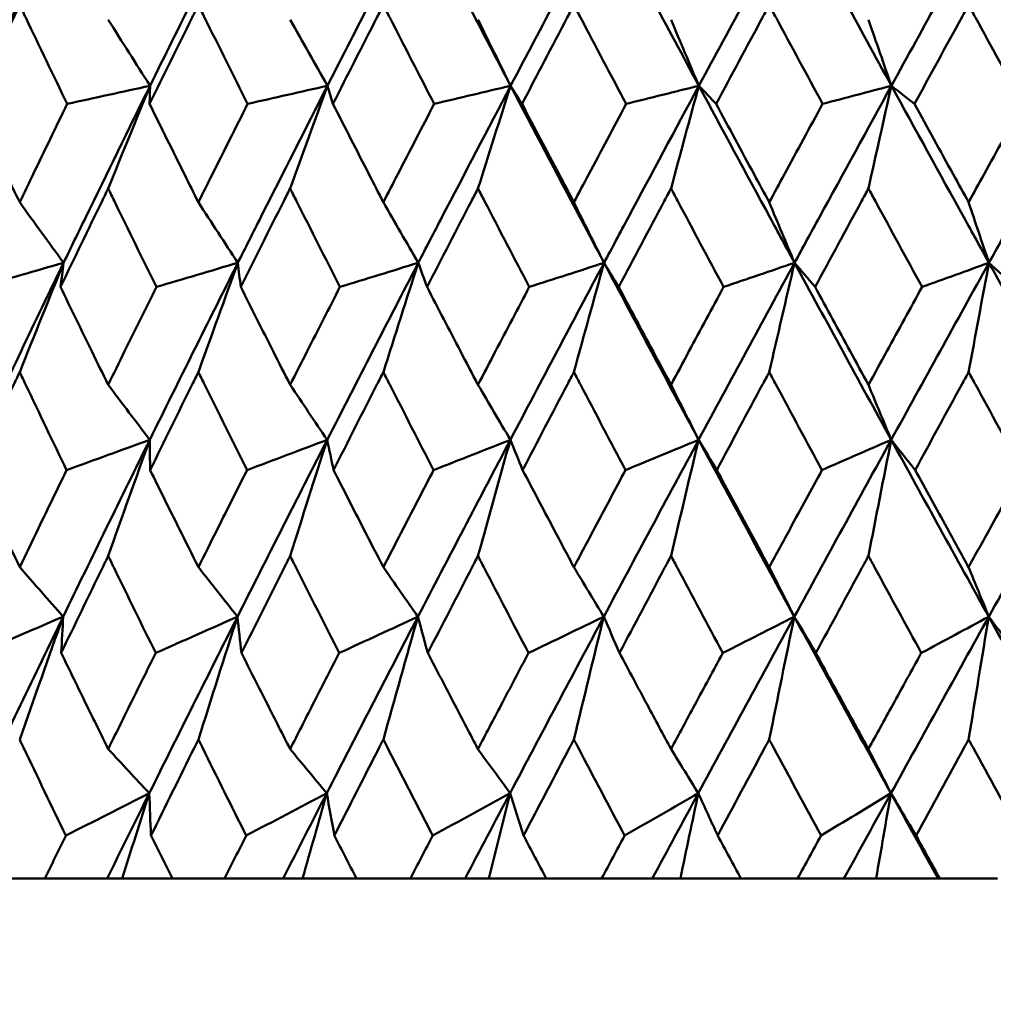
# Model space of a CAD drawing. Header units: millimetres. Extents: x 113 to 2969, y 62 to 2427.
# Tile 85 of 256: x 666.58 to 672.47, y 285.56 to 291.52. Entities that reach past the tile are written whole.
import ezdxf

# ---------------------------------------------------------------- set-up
doc = ezdxf.new("R2010")
doc.units = ezdxf.units.MM
doc.header["$LTSCALE"] = 12
doc.layers.add('Widoczne (ISO)', color=7, linetype='Continuous', lineweight=50)

msp = doc.modelspace()

# ---------------------------------------------------------------- linework, layer by layer
at = {"layer": 'Widoczne (ISO)'}
for p, q in [((666.426, 286.3264), (666.7305, 286.3264)), ((667.1072, 286.3264), (666.7305, 286.3264)), ((667.1983, 286.3264), (667.1072, 286.3264)), ((667.5016, 286.3264), (667.1983, 286.3264)), ((667.5016, 286.3264), (667.8176, 286.3264)), ((668.1724, 286.3264), (667.8176, 286.3264)), ((668.2901, 286.3264), (668.1724, 286.3264)), ((668.6159, 286.3264), (668.2901, 286.3264)), ((668.6159, 286.3264), (668.9422, 286.3264)), ((669.2735, 286.3264), (668.9422, 286.3264)), ((669.4175, 286.3264), (669.2735, 286.3264)), ((669.7645, 286.3264), (669.4175, 286.3264)), ((669.7645, 286.3264), (670.0998, 286.3264)), ((670.4063, 286.3264), (670.0998, 286.3264)), ((670.576, 286.3264), (670.4063, 286.3264)), ((670.9427, 286.3264), (670.576, 286.3264)), ((670.9427, 286.3264), (671.2857, 286.3264)), ((671.5663, 286.3264), (671.2857, 286.3264)), ((671.761, 286.3264), (671.5663, 286.3264)), ((672.1354, 286.3264), (671.761, 286.3264)), ((672.1461, 286.3264), (672.1354, 286.3264)), ((672.1461, 286.3264), (672.4954, 286.3264))]:
    msp.add_line(p, q, dxfattribs=at)
msp.add_circle((677.2943, 326.3264), 50, dxfattribs=at)
for points in [[(666.8452, 292.1915), (666.6725, 291.8348), (666.5016, 291.478), (666.3325, 291.1213)], [(667.8996, 292.1915), (667.7204, 291.8348), (667.5428, 291.478), (667.3669, 291.1213)], [(668.9912, 292.1915), (668.8062, 291.8348), (668.6226, 291.478), (668.4405, 291.1213)], [(668.9912, 292.1915), (669.1759, 291.8348), (669.3619, 291.478), (669.5491, 291.1213)], [(670.1155, 292.1915), (669.9254, 291.8348), (669.7366, 291.478), (669.5491, 291.1213)], [(670.1155, 292.1915), (670.3054, 291.8348), (670.4963, 291.478), (670.6882, 291.1213)], [(671.2682, 292.1915), (671.0738, 291.8348), (670.8804, 291.478), (670.6882, 291.1213)], [(671.2682, 292.1915), (671.4624, 291.8348), (671.6575, 291.478), (671.8534, 291.1213)], [(672.4446, 292.1915), (672.2466, 291.8348), (672.0495, 291.478), (671.8534, 291.1213)], [(672.4446, 292.1915), (672.6424, 291.8348), (672.8409, 291.478), (673.04, 291.1213)], [(667.1135, 291.521), (667.1979, 291.3876), (667.2823, 291.2543), (667.3669, 291.1213)], [(668.2145, 291.521), (668.2898, 291.3876), (668.3651, 291.2543), (668.4405, 291.1213)], [(669.3514, 291.521), (669.4172, 291.3876), (669.4831, 291.2543), (669.5491, 291.1213)], [(670.5196, 291.521), (670.5757, 291.3876), (670.6319, 291.2543), (670.6882, 291.1213)], [(671.7145, 291.521), (671.7607, 291.3876), (671.807, 291.2543), (671.8534, 291.1213)], [(667.3669, 291.1213), (667.1997, 291.0848), (667.0325, 291.0483), (666.8653, 291.0118)], [(667.1135, 290.5001), (667.1976, 290.7077), (667.2821, 290.9148), (667.3669, 291.1213)], [(667.3669, 291.1213), (667.3659, 291.0848), (667.3648, 291.0483), (667.3638, 291.0118)], [(668.4405, 291.1213), (668.2795, 291.0848), (668.1185, 291.0483), (667.9574, 291.0118)], [(668.2145, 290.5001), (668.2895, 290.7077), (668.3649, 290.9148), (668.4405, 291.1213)], [(668.4405, 291.1213), (668.4515, 291.0848), (668.4625, 291.0483), (668.4735, 291.0118)], [(669.5491, 291.1213), (669.3949, 291.0848), (669.2406, 291.0483), (669.0864, 291.0118)], [(669.3514, 290.5001), (669.417, 290.7077), (669.4829, 290.9148), (669.5491, 291.1213)], [(669.5491, 291.1213), (669.572, 291.0848), (669.595, 291.0483), (669.618, 291.0118)], [(670.6882, 291.1213), (670.5414, 291.0848), (670.3946, 291.0483), (670.2478, 291.0118)], [(670.5196, 290.5001), (670.5755, 290.7077), (670.6318, 290.9148), (670.6882, 291.1213)], [(670.6882, 291.1213), (670.723, 291.0848), (670.7579, 291.0483), (670.7927, 291.0118)], [(671.8534, 291.1213), (671.7146, 291.0848), (671.5758, 291.0483), (671.437, 291.0118)], [(671.7145, 290.5001), (671.7606, 290.7077), (671.8069, 290.9148), (671.8534, 291.1213)], [(671.8534, 291.1213), (671.9, 291.0848), (671.9466, 291.0483), (671.9932, 291.0118)], [(666.5778, 290.4163), (666.6663, 290.2942), (666.7549, 290.1722), (666.8436, 290.0504)], [(667.6592, 290.4163), (667.7388, 290.2942), (667.8185, 290.1722), (667.8983, 290.0504)], [(668.7787, 290.4163), (668.8491, 290.2942), (668.9195, 290.1722), (668.99, 290.0504)], [(669.9318, 290.4163), (669.9927, 290.2942), (670.0535, 290.1722), (670.1145, 290.0504)], [(671.114, 290.4163), (671.165, 290.2942), (671.2161, 290.1722), (671.2673, 290.0504)], [(672.3205, 290.4163), (672.3616, 290.2942), (672.4027, 290.1722), (672.4439, 290.0504)], [(666.8436, 290.0504), (666.6709, 289.6936), (666.4998, 289.3366), (666.3303, 288.9797)], [(666.8436, 290.0504), (666.6734, 290.0017), (666.5032, 289.953), (666.333, 289.9042)], [(666.5778, 289.3891), (666.666, 289.6101), (666.7546, 289.8306), (666.8436, 290.0504)], [(666.8436, 290.0504), (666.8373, 290.0017), (666.8311, 289.953), (666.8248, 289.9042)], [(667.8983, 290.0504), (667.719, 289.6936), (667.5412, 289.3366), (667.3649, 288.9797)], [(667.8983, 290.0504), (667.7339, 290.0017), (667.5694, 289.953), (667.405, 289.9042)], [(667.6592, 289.3891), (667.7385, 289.6101), (667.8182, 289.8306), (667.8983, 290.0504)], [(667.8983, 290.0504), (667.904, 290.0017), (667.9097, 289.953), (667.9155, 289.9042)], [(668.99, 290.0504), (668.805, 289.6936), (668.6212, 289.3366), (668.4388, 288.9797)], [(668.99, 290.0504), (668.832, 290.0017), (668.6741, 289.953), (668.5161, 289.9042)], [(668.7787, 289.3891), (668.8488, 289.6101), (668.9192, 289.8306), (668.99, 290.0504)], [(668.99, 290.0504), (669.0077, 290.0017), (669.0254, 289.953), (669.0432, 289.9042)], [(670.1145, 290.0504), (669.9244, 289.6936), (669.7354, 289.3366), (669.5475, 288.9797)], [(670.1145, 290.0504), (669.9636, 290.0017), (669.8127, 289.953), (669.6618, 289.9042)], [(669.9318, 289.3891), (669.9924, 289.6101), (670.0533, 289.8306), (670.1145, 290.0504)], [(670.1145, 290.0504), (670.1441, 290.0017), (670.1737, 289.953), (670.2034, 289.9042)], [(670.1145, 290.0504), (670.3041, 289.6936), (670.4949, 289.3366), (670.6869, 288.9797)], [(671.2673, 290.0504), (671.0729, 289.6936), (670.8794, 289.3366), (670.6869, 288.9797)], [(671.2673, 290.0504), (671.1241, 290.0017), (670.9808, 289.953), (670.8376, 289.9042)], [(671.114, 289.3891), (671.1648, 289.6101), (671.216, 289.8306), (671.2673, 290.0504)], [(671.2673, 290.0504), (671.3087, 290.0017), (671.3502, 289.953), (671.3916, 289.9042)], [(671.2673, 290.0504), (671.4613, 289.6936), (671.6563, 289.3366), (671.8523, 288.9797)], [(672.4439, 290.0504), (672.246, 289.6936), (672.0488, 289.3366), (671.8523, 288.9797)], [(672.4439, 290.0504), (672.3089, 290.0017), (672.1739, 289.953), (672.0389, 289.9042)], [(672.3205, 289.3891), (672.3615, 289.6101), (672.4026, 289.8306), (672.4439, 290.0504)], [(672.4439, 290.0504), (672.497, 290.0017), (672.5501, 289.953), (672.6032, 289.9042)], [(672.4439, 290.0504), (672.6415, 289.6936), (672.84, 289.3366), (673.0392, 288.9797)], [(667.1135, 289.3121), (667.1973, 289.2011), (667.2811, 289.0903), (667.3649, 288.9797)], [(668.2145, 289.3121), (668.2892, 289.2011), (668.364, 289.0903), (668.4388, 288.9797)], [(669.3514, 289.3121), (669.4167, 289.2011), (669.4821, 289.0903), (669.5475, 288.9797)], [(670.5196, 289.3121), (670.5753, 289.2011), (670.6311, 289.0903), (670.6869, 288.9797)], [(671.7145, 289.3121), (671.7604, 289.2011), (671.8063, 289.0903), (671.8523, 288.9797)], [(667.3649, 288.9797), (667.1888, 288.623), (667.0141, 288.2664), (666.8411, 287.9098)], [(667.3649, 288.9797), (667.1973, 288.9187), (667.0297, 288.8578), (666.862, 288.7968)], [(667.1135, 288.2777), (667.1969, 288.5123), (667.2807, 288.7463), (667.3649, 288.9797)], [(667.3649, 288.9797), (667.3656, 288.9187), (667.3664, 288.8578), (667.3672, 288.7968)], [(668.4388, 288.9797), (668.2565, 288.623), (668.0755, 288.2664), (667.896, 287.9098)], [(668.4388, 288.9797), (668.2772, 288.9187), (668.1156, 288.8578), (667.954, 288.7968)], [(668.2145, 288.2777), (668.2889, 288.5123), (668.3636, 288.7463), (668.4388, 288.9797)], [(668.4388, 288.9797), (668.4515, 288.9187), (668.4642, 288.8578), (668.477, 288.7968)], [(669.5475, 288.9797), (669.3598, 288.623), (669.1733, 288.2664), (668.9879, 287.9098)], [(669.5475, 288.9797), (669.3927, 288.9187), (669.2378, 288.8578), (669.0829, 288.7968)], [(669.3514, 288.2777), (669.4164, 288.5123), (669.4818, 288.7463), (669.5475, 288.9797)], [(669.5475, 288.9797), (669.5722, 288.9187), (669.5968, 288.8578), (669.6215, 288.7968)], [(670.6869, 288.9797), (670.4945, 288.623), (670.3031, 288.2664), (670.1127, 287.9098)], [(670.6869, 288.9797), (670.5393, 288.9187), (670.3918, 288.8578), (670.2442, 288.7968)], [(670.5196, 288.2777), (670.575, 288.5123), (670.6308, 288.7463), (670.6869, 288.9797)], [(670.6869, 288.9797), (670.7233, 288.9187), (670.7598, 288.8578), (670.7964, 288.7968)], [(670.6869, 288.9797), (670.8787, 288.623), (671.0717, 288.2664), (671.2658, 287.9098)], [(671.8523, 288.9797), (671.656, 288.623), (671.4605, 288.2664), (671.2658, 287.9098)], [(671.8523, 288.9797), (671.7127, 288.9187), (671.573, 288.8578), (671.4333, 288.7968)], [(671.7145, 288.2777), (671.7602, 288.5123), (671.8061, 288.7463), (671.8523, 288.9797)], [(671.8523, 288.9797), (671.9005, 288.9187), (671.9487, 288.8578), (671.9969, 288.7968)], [(671.8523, 288.9797), (672.0482, 288.623), (672.245, 288.2664), (672.4427, 287.9098)], [(673.0392, 288.9797), (672.8398, 288.623), (672.6409, 288.2664), (672.4427, 287.9098)], [(666.5778, 288.2093), (666.6655, 288.1094), (666.7533, 288.0096), (666.8411, 287.9098)], [(667.6592, 288.2093), (667.7381, 288.1094), (667.817, 288.0096), (667.896, 287.9098)], [(668.7787, 288.2093), (668.8484, 288.1094), (668.9182, 288.0096), (668.9879, 287.9098)], [(669.9318, 288.2093), (669.9921, 288.1094), (670.0524, 288.0096), (670.1127, 287.9098)], [(671.114, 288.2093), (671.1646, 288.1094), (671.2152, 288.0096), (671.2658, 287.9098)], [(672.3205, 288.2093), (672.3612, 288.1094), (672.402, 288.0096), (672.4427, 287.9098)], [(666.8411, 287.9098), (666.6682, 287.5537), (666.4968, 287.1976), (666.3271, 286.8418)], [(666.8411, 287.9098), (666.6704, 287.8367), (666.4996, 287.7635), (666.3289, 287.6903)], [(666.5778, 287.1667), (666.665, 287.415), (666.7528, 287.6628), (666.8411, 287.9098)], [(666.8411, 287.9098), (666.837, 287.8367), (666.833, 287.7635), (666.829, 287.6903)], [(667.896, 287.9098), (667.7166, 287.5537), (667.5386, 287.1976), (667.362, 286.8418)], [(667.896, 287.9098), (667.7309, 287.8367), (667.5658, 287.7635), (667.4008, 287.6903)], [(667.6592, 287.1667), (667.7377, 287.415), (667.8166, 287.6628), (667.896, 287.9098)], [(667.896, 287.9098), (667.9038, 287.8367), (667.9118, 287.7635), (667.9198, 287.6903)], [(668.9879, 287.9098), (668.8028, 287.5537), (668.6188, 287.1976), (668.4362, 286.8418)], [(668.9879, 287.9098), (668.8292, 287.8367), (668.6705, 287.7635), (668.5117, 287.6903)], [(668.7787, 287.1667), (668.848, 287.415), (668.9178, 287.6628), (668.9879, 287.9098)], [(668.9879, 287.9098), (669.0078, 287.8367), (669.0277, 287.7635), (669.0476, 287.6903)], [(670.1127, 287.9098), (669.9225, 287.5537), (669.7333, 287.1976), (669.5453, 286.8418)], [(670.1127, 287.9098), (669.9609, 287.8367), (669.8091, 287.7635), (669.6572, 287.6903)], [(669.9318, 287.1667), (669.9917, 287.415), (670.0521, 287.6628), (670.1127, 287.9098)], [(670.1127, 287.9098), (670.1444, 287.8367), (670.1762, 287.7635), (670.208, 287.6903)], [(671.2658, 287.9098), (671.0713, 287.5537), (670.8777, 287.1976), (670.6849, 286.8418)], [(671.2658, 287.9098), (671.1216, 287.8367), (670.9773, 287.7635), (670.833, 287.6903)], [(671.114, 287.1667), (671.1643, 287.415), (671.2149, 287.6628), (671.2658, 287.9098)], [(671.2658, 287.9098), (671.3093, 287.8367), (671.3528, 287.7635), (671.3963, 287.6903)], [(671.2658, 287.9098), (671.4597, 287.5537), (671.6547, 287.1976), (671.8507, 286.8418)], [(672.4427, 287.9098), (672.2447, 287.5537), (672.0473, 287.1976), (671.8507, 286.8418)], [(672.4427, 287.9098), (672.3066, 287.8367), (672.1704, 287.7635), (672.0342, 287.6903)], [(672.3205, 287.1667), (672.361, 287.415), (672.4017, 287.6628), (672.4427, 287.9098)], [(672.4427, 287.9098), (672.4977, 287.8367), (672.5528, 287.7635), (672.6079, 287.6903)], [(672.4427, 287.9098), (672.6402, 287.5537), (672.8387, 287.1976), (673.038, 286.8418)], [(667.1135, 287.109), (667.1963, 287.0198), (667.2791, 286.9307), (667.362, 286.8418)], [(668.2145, 287.109), (668.2884, 287.0198), (668.3622, 286.9307), (668.4362, 286.8418)], [(669.3514, 287.109), (669.416, 287.0198), (669.4806, 286.9307), (669.5453, 286.8418)], [(670.5196, 287.109), (670.5747, 287.0198), (670.6298, 286.9307), (670.6849, 286.8418)], [(671.7145, 287.109), (671.7599, 287.0198), (671.8053, 286.9307), (671.8507, 286.8418)], [(667.362, 286.8418), (667.1937, 286.7564), (667.0253, 286.671), (666.8569, 286.5856)], [(667.362, 286.8418), (667.2768, 286.6699), (667.1918, 286.4981), (667.1072, 286.3264)], [(667.1983, 286.3264), (667.2526, 286.4985), (667.3072, 286.6703), (667.362, 286.8418)], [(667.362, 286.8418), (667.3654, 286.7564), (667.3688, 286.671), (667.3724, 286.5856)], [(668.4362, 286.8418), (668.2737, 286.7564), (668.1112, 286.671), (667.9487, 286.5856)], [(668.4362, 286.8418), (668.3479, 286.6699), (668.26, 286.4981), (668.1724, 286.3264)], [(668.2901, 286.3264), (668.3386, 286.4985), (668.3873, 286.6703), (668.4362, 286.8418)], [(668.4362, 286.8418), (668.4515, 286.7564), (668.4668, 286.671), (668.4823, 286.5856)], [(669.5453, 286.8418), (669.3894, 286.7564), (669.2334, 286.671), (669.0774, 286.5856)], [(669.5453, 286.8418), (669.4544, 286.6699), (669.3638, 286.4981), (669.2735, 286.3264)], [(669.4175, 286.3264), (669.4599, 286.4985), (669.5025, 286.6703), (669.5453, 286.8418)], [(669.5453, 286.8418), (669.5724, 286.7564), (669.5997, 286.671), (669.6271, 286.5856)], [(670.6849, 286.8418), (670.5362, 286.7564), (670.3874, 286.671), (670.2386, 286.5856)], [(670.6849, 286.8418), (670.5919, 286.6699), (670.499, 286.4981), (670.4063, 286.3264)], [(670.576, 286.3264), (670.6121, 286.4985), (670.6485, 286.6703), (670.6849, 286.8418)], [(670.6849, 286.8418), (670.7239, 286.7564), (670.7629, 286.671), (670.8021, 286.5856)], [(671.8507, 286.8418), (671.7097, 286.7564), (671.5687, 286.671), (671.4276, 286.5856)], [(671.8507, 286.8418), (671.7557, 286.6699), (671.6609, 286.4981), (671.5663, 286.3264)], [(671.761, 286.3264), (671.7907, 286.4985), (671.8207, 286.6703), (671.8507, 286.8418)], [(671.8507, 286.8418), (671.9013, 286.7564), (671.9519, 286.671), (672.0027, 286.5856)], [(671.8507, 286.8418), (671.9454, 286.6699), (672.0403, 286.4981), (672.1354, 286.3264)]]:
    msp.add_open_spline(points, degree=3, dxfattribs=at)
for points, knots in [([(666.5778, 291.6098), (666.5657, 291.5845), (666.5536, 291.5593), (666.4584, 291.3599), (666.3757, 291.1859), (666.2933, 291.0118)], [0.06686277, 0.06686277, 0.06686277, 0.06686277, 0.07557848, 0.07557848, 0.13558897, 0.13558897, 0.13558897, 0.13558897]), ([(666.8653, 291.0118), (666.7812, 291.1858), (666.6975, 291.3598), (666.602, 291.5592), (666.5899, 291.5845), (666.5778, 291.6098)], [0.01556037, 0.01556037, 0.01556037, 0.01556037, 0.07555527, 0.07555527, 0.08428623, 0.08428623, 0.08428623, 0.08428623]), ([(667.6592, 291.6098), (667.6467, 291.5845), (667.6341, 291.5593), (667.5353, 291.3599), (667.4494, 291.1859), (667.3638, 291.0118)], [0.06686277, 0.06686277, 0.06686277, 0.06686277, 0.07557848, 0.07557848, 0.13558897, 0.13558897, 0.13558897, 0.13558897]), ([(667.9574, 291.0118), (667.8703, 291.1858), (667.7835, 291.3598), (667.6844, 291.5592), (667.6718, 291.5845), (667.6592, 291.6098)], [0.01556037, 0.01556037, 0.01556037, 0.01556037, 0.07555527, 0.07555527, 0.08428623, 0.08428623, 0.08428623, 0.08428623]), ([(668.7787, 291.6098), (668.7658, 291.5845), (668.7528, 291.5593), (668.6507, 291.3599), (668.5619, 291.1859), (668.4735, 291.0118)], [0.06686277, 0.06686277, 0.06686277, 0.06686277, 0.07557848, 0.07557848, 0.13558897, 0.13558897, 0.13558897, 0.13558897]), ([(669.0864, 291.0118), (668.9966, 291.1858), (668.907, 291.3598), (668.8047, 291.5592), (668.7917, 291.5845), (668.7787, 291.6098)], [0.01556037, 0.01556037, 0.01556037, 0.01556037, 0.07555527, 0.07555527, 0.08428623, 0.08428623, 0.08428623, 0.08428623]), ([(669.9318, 291.6098), (669.9185, 291.5845), (669.9052, 291.5593), (669.8003, 291.3599), (669.709, 291.1859), (669.618, 291.0118)], [0.06686277, 0.06686277, 0.06686277, 0.06686277, 0.07557848, 0.07557848, 0.13558897, 0.13558897, 0.13558897, 0.13558897]), ([(670.2478, 291.0118), (670.1556, 291.1858), (670.0636, 291.3598), (669.9585, 291.5592), (669.9452, 291.5845), (669.9318, 291.6098)], [0.01556037, 0.01556037, 0.01556037, 0.01556037, 0.07555527, 0.07555527, 0.08428623, 0.08428623, 0.08428623, 0.08428623]), ([(671.114, 291.6098), (671.1003, 291.5845), (671.0867, 291.5593), (670.9794, 291.3599), (670.8859, 291.1859), (670.7927, 291.0118)], [0.06686277, 0.06686277, 0.06686277, 0.06686277, 0.07557848, 0.07557848, 0.13558897, 0.13558897, 0.13558897, 0.13558897]), ([(671.437, 291.0118), (671.3428, 291.1858), (671.2487, 291.3598), (671.1413, 291.5592), (671.1276, 291.5845), (671.114, 291.6098)], [0.01556037, 0.01556037, 0.01556037, 0.01556037, 0.07555527, 0.07555527, 0.08428623, 0.08428623, 0.08428623, 0.08428623]), ([(672.3205, 291.6098), (672.3066, 291.5845), (672.2928, 291.5593), (672.1835, 291.3599), (672.0882, 291.1859), (671.9932, 291.0118)], [0.06686277, 0.06686277, 0.06686277, 0.06686277, 0.07557848, 0.07557848, 0.13558897, 0.13558897, 0.13558897, 0.13558897]), ([(672.6493, 291.0118), (672.5534, 291.1858), (672.4577, 291.3598), (672.3483, 291.5592), (672.3344, 291.5845), (672.3205, 291.6098)], [0.01556037, 0.01556037, 0.01556037, 0.01556037, 0.07555527, 0.07555527, 0.08428623, 0.08428623, 0.08428623, 0.08428623]), ([(667.3669, 291.1213), (667.2362, 290.8563), (667.1064, 290.5913), (666.9328, 290.2344), (666.8881, 290.1424), (666.8436, 290.0504)], [0.3692784, 0.3692784, 0.3692784, 0.3692784, 0.4608442, 0.4608442, 0.492629, 0.492629, 0.492629, 0.492629]), ([(668.4405, 291.1213), (668.3052, 290.8563), (668.1707, 290.5913), (667.9907, 290.2344), (667.9445, 290.1424), (667.8983, 290.0504)], [0.3692784, 0.3692784, 0.3692784, 0.3692784, 0.4608442, 0.4608442, 0.492629, 0.492629, 0.492629, 0.492629]), ([(669.5491, 291.1213), (669.4097, 290.8563), (669.2711, 290.5913), (669.0854, 290.2344), (669.0377, 290.1424), (668.99, 290.0504)], [0.3692784, 0.3692784, 0.3692784, 0.3692784, 0.4608442, 0.4608442, 0.492629, 0.492629, 0.492629, 0.492629]), ([(669.5491, 291.1213), (669.6881, 290.8563), (669.8278, 290.5913), (670.0168, 290.2344), (670.0656, 290.1424), (670.1145, 290.0504)], [0.3692784, 0.3692784, 0.3692784, 0.3692784, 0.4608442, 0.4608442, 0.492629, 0.492629, 0.492629, 0.492629]), ([(670.6882, 291.1213), (670.5454, 290.8563), (670.4032, 290.5913), (670.2125, 290.2344), (670.1635, 290.1424), (670.1145, 290.0504)], [0.3692784, 0.3692784, 0.3692784, 0.3692784, 0.4608442, 0.4608442, 0.492629, 0.492629, 0.492629, 0.492629]), ([(670.6882, 291.1213), (670.8308, 290.8563), (670.9739, 290.5913), (671.1674, 290.2344), (671.2173, 290.1424), (671.2673, 290.0504)], [0.3692784, 0.3692784, 0.3692784, 0.3692784, 0.4608442, 0.4608442, 0.492629, 0.492629, 0.492629, 0.492629]), ([(671.8534, 291.1213), (671.7076, 290.8563), (671.5624, 290.5913), (671.3675, 290.2344), (671.3174, 290.1424), (671.2673, 290.0504)], [0.3692784, 0.3692784, 0.3692784, 0.3692784, 0.4608442, 0.4608442, 0.492629, 0.492629, 0.492629, 0.492629]), ([(671.8534, 291.1213), (671.9989, 290.8563), (672.1449, 290.5913), (672.3421, 290.2344), (672.393, 290.1424), (672.4439, 290.0504)], [0.3692784, 0.3692784, 0.3692784, 0.3692784, 0.4608442, 0.4608442, 0.492629, 0.492629, 0.492629, 0.492629]), ([(673.04, 291.1213), (672.892, 290.8563), (672.7443, 290.5913), (672.546, 290.2344), (672.4949, 290.1424), (672.4439, 290.0504)], [0.3692784, 0.3692784, 0.3692784, 0.3692784, 0.4608442, 0.4608442, 0.492629, 0.492629, 0.492629, 0.492629]), ([(666.2933, 291.0118), (666.3608, 290.8698), (666.4285, 290.7278), (666.5235, 290.5293), (666.5506, 290.4728), (666.5778, 290.4163)], [0.01259731, 0.01259731, 0.01259731, 0.01259731, 0.06159863, 0.06159863, 0.08110666, 0.08110666, 0.08110666, 0.08110666]), ([(666.5778, 290.4163), (666.6049, 290.4728), (666.6321, 290.5293), (666.7277, 290.7278), (666.7964, 290.8698), (666.8653, 291.0118)], [0.04208868, 0.04208868, 0.04208868, 0.04208868, 0.06158988, 0.06158988, 0.11059803, 0.11059803, 0.11059803, 0.11059803]), ([(667.3638, 291.0118), (667.4339, 290.8698), (667.5043, 290.7278), (667.6029, 290.5293), (667.6311, 290.4728), (667.6592, 290.4163)], [0.01259731, 0.01259731, 0.01259731, 0.01259731, 0.06159863, 0.06159863, 0.08110666, 0.08110666, 0.08110666, 0.08110666]), ([(667.6592, 290.4163), (667.6874, 290.4728), (667.7156, 290.5293), (667.8148, 290.7278), (667.886, 290.8698), (667.9574, 291.0118)], [0.04208868, 0.04208868, 0.04208868, 0.04208868, 0.06158988, 0.06158988, 0.11059803, 0.11059803, 0.11059803, 0.11059803]), ([(668.4735, 291.0118), (668.546, 290.8698), (668.6187, 290.7278), (668.7206, 290.5293), (668.7496, 290.4728), (668.7787, 290.4163)], [0.01259731, 0.01259731, 0.01259731, 0.01259731, 0.06159863, 0.06159863, 0.08110666, 0.08110666, 0.08110666, 0.08110666]), ([(668.7787, 290.4163), (668.8078, 290.4728), (668.8369, 290.5293), (668.9393, 290.7278), (669.0128, 290.8698), (669.0864, 291.0118)], [0.04208868, 0.04208868, 0.04208868, 0.04208868, 0.06158988, 0.06158988, 0.11059803, 0.11059803, 0.11059803, 0.11059803]), ([(669.618, 291.0118), (669.6925, 290.8698), (669.7673, 290.7278), (669.8721, 290.5293), (669.9019, 290.4728), (669.9318, 290.4163)], [0.01259731, 0.01259731, 0.01259731, 0.01259731, 0.06159863, 0.06159863, 0.08110666, 0.08110666, 0.08110666, 0.08110666]), ([(669.9318, 290.4163), (669.9617, 290.4728), (669.9916, 290.5293), (670.0968, 290.7278), (670.1722, 290.8698), (670.2478, 291.0118)], [0.04208868, 0.04208868, 0.04208868, 0.04208868, 0.06158988, 0.06158988, 0.11059803, 0.11059803, 0.11059803, 0.11059803]), ([(670.7927, 291.0118), (670.8691, 290.8698), (670.9456, 290.7278), (671.0528, 290.5293), (671.0834, 290.4728), (671.114, 290.4163)], [0.01259731, 0.01259731, 0.01259731, 0.01259731, 0.06159863, 0.06159863, 0.08110666, 0.08110666, 0.08110666, 0.08110666]), ([(671.114, 290.4163), (671.1445, 290.4728), (671.1751, 290.5293), (671.2827, 290.7278), (671.3597, 290.8698), (671.437, 291.0118)], [0.04208868, 0.04208868, 0.04208868, 0.04208868, 0.06158988, 0.06158988, 0.11059803, 0.11059803, 0.11059803, 0.11059803]), ([(671.9932, 291.0118), (672.071, 290.8698), (672.149, 290.7278), (672.2582, 290.5293), (672.2894, 290.4728), (672.3205, 290.4163)], [0.01259731, 0.01259731, 0.01259731, 0.01259731, 0.06159863, 0.06159863, 0.08110666, 0.08110666, 0.08110666, 0.08110666]), ([(672.3205, 290.4163), (672.3516, 290.4728), (672.3828, 290.5293), (672.4923, 290.7278), (672.5707, 290.8698), (672.6493, 291.0118)], [0.04208868, 0.04208868, 0.04208868, 0.04208868, 0.06158988, 0.06158988, 0.11059803, 0.11059803, 0.11059803, 0.11059803]), ([(667.1135, 290.5001), (667.101, 290.4745), (667.0886, 290.449), (666.992, 290.2504), (666.9082, 290.0773), (666.8248, 289.9042)], [0.07138254, 0.07138254, 0.07138254, 0.07138254, 0.08018544, 0.08018544, 0.13983561, 0.13983561, 0.13983561, 0.13983561]), ([(667.405, 289.9042), (667.32, 290.0773), (667.2353, 290.2503), (667.1384, 290.4489), (667.1259, 290.4745), (667.1135, 290.5001)], [0.02053386, 0.02053386, 0.02053386, 0.02053386, 0.08016461, 0.08016461, 0.08898694, 0.08898694, 0.08898694, 0.08898694]), ([(668.2145, 290.5001), (668.2016, 290.4745), (668.1888, 290.449), (668.0888, 290.2504), (668.002, 290.0773), (667.9155, 289.9042)], [0.07138254, 0.07138254, 0.07138254, 0.07138254, 0.08018544, 0.08018544, 0.13983561, 0.13983561, 0.13983561, 0.13983561]), ([(668.5161, 289.9042), (668.4281, 290.0773), (668.3405, 290.2503), (668.2403, 290.4489), (668.2274, 290.4745), (668.2145, 290.5001)], [0.02053386, 0.02053386, 0.02053386, 0.02053386, 0.08016461, 0.08016461, 0.08898694, 0.08898694, 0.08898694, 0.08898694]), ([(669.3514, 290.5001), (669.3381, 290.4745), (669.3248, 290.449), (669.2218, 290.2504), (669.1323, 290.0773), (669.0432, 289.9042)], [0.07138254, 0.07138254, 0.07138254, 0.07138254, 0.08018544, 0.08018544, 0.13983561, 0.13983561, 0.13983561, 0.13983561]), ([(669.6618, 289.9042), (669.5713, 290.0773), (669.4812, 290.2503), (669.3779, 290.4489), (669.3646, 290.4745), (669.3514, 290.5001)], [0.02053386, 0.02053386, 0.02053386, 0.02053386, 0.08016461, 0.08016461, 0.08898694, 0.08898694, 0.08898694, 0.08898694]), ([(670.5196, 290.5001), (670.506, 290.4745), (670.4924, 290.449), (670.3867, 290.2504), (670.2949, 290.0773), (670.2034, 289.9042)], [0.07138254, 0.07138254, 0.07138254, 0.07138254, 0.08018544, 0.08018544, 0.13983561, 0.13983561, 0.13983561, 0.13983561]), ([(670.8376, 289.9042), (670.745, 290.0773), (670.6526, 290.2503), (670.5468, 290.4489), (670.5332, 290.4745), (670.5196, 290.5001)], [0.02053386, 0.02053386, 0.02053386, 0.02053386, 0.08016461, 0.08016461, 0.08898694, 0.08898694, 0.08898694, 0.08898694]), ([(671.7145, 290.5001), (671.7006, 290.4745), (671.6867, 290.449), (671.5789, 290.2504), (671.4852, 290.0773), (671.3916, 289.9042)], [0.07138254, 0.07138254, 0.07138254, 0.07138254, 0.08018544, 0.08018544, 0.13983561, 0.13983561, 0.13983561, 0.13983561]), ([(672.0389, 289.9042), (671.9445, 290.0773), (671.8503, 290.2503), (671.7423, 290.4489), (671.7284, 290.4745), (671.7145, 290.5001)], [0.02053386, 0.02053386, 0.02053386, 0.02053386, 0.08016461, 0.08016461, 0.08898694, 0.08898694, 0.08898694, 0.08898694]), ([(666.8248, 289.9042), (666.8877, 289.7745), (666.9508, 289.6448), (667.0472, 289.4474), (667.0803, 289.3798), (667.1135, 289.3121)], [0.01681985, 0.01681985, 0.01681985, 0.01681985, 0.06159108, 0.06159108, 0.08495433, 0.08495433, 0.08495433, 0.08495433]), ([(667.1135, 289.3121), (667.1466, 289.3797), (667.1798, 289.4474), (667.2769, 289.6448), (667.3408, 289.7745), (667.405, 289.9042)], [0.03825175, 0.03825175, 0.03825175, 0.03825175, 0.06160817, 0.06160817, 0.10638617, 0.10638617, 0.10638617, 0.10638617]), ([(667.9155, 289.9042), (667.9807, 289.7745), (668.0461, 289.6448), (668.1459, 289.4474), (668.1802, 289.3798), (668.2145, 289.3121)], [0.01681985, 0.01681985, 0.01681985, 0.01681985, 0.06159108, 0.06159108, 0.08495433, 0.08495433, 0.08495433, 0.08495433]), ([(668.2145, 289.3121), (668.2488, 289.3797), (668.2832, 289.4474), (668.3836, 289.6448), (668.4497, 289.7745), (668.5161, 289.9042)], [0.03825175, 0.03825175, 0.03825175, 0.03825175, 0.06160817, 0.06160817, 0.10638617, 0.10638617, 0.10638617, 0.10638617]), ([(669.0432, 289.9042), (669.1104, 289.7745), (669.1778, 289.6448), (669.2807, 289.4474), (669.316, 289.3798), (669.3514, 289.3121)], [0.01681985, 0.01681985, 0.01681985, 0.01681985, 0.06159108, 0.06159108, 0.08495433, 0.08495433, 0.08495433, 0.08495433]), ([(669.3514, 289.3121), (669.3867, 289.3797), (669.4221, 289.4474), (669.5255, 289.6448), (669.5935, 289.7745), (669.6618, 289.9042)], [0.03825175, 0.03825175, 0.03825175, 0.03825175, 0.06160817, 0.06160817, 0.10638617, 0.10638617, 0.10638617, 0.10638617]), ([(670.2034, 289.9042), (670.2724, 289.7745), (670.3416, 289.6448), (670.4471, 289.4474), (670.4833, 289.3798), (670.5196, 289.3121)], [0.01681985, 0.01681985, 0.01681985, 0.01681985, 0.06159108, 0.06159108, 0.08495433, 0.08495433, 0.08495433, 0.08495433]), ([(670.5196, 289.3121), (670.5558, 289.3797), (670.5921, 289.4474), (670.698, 289.6448), (670.7677, 289.7745), (670.8376, 289.9042)], [0.03825175, 0.03825175, 0.03825175, 0.03825175, 0.06160817, 0.06160817, 0.10638617, 0.10638617, 0.10638617, 0.10638617]), ([(671.3916, 289.9042), (671.4622, 289.7745), (671.5328, 289.6448), (671.6405, 289.4474), (671.6775, 289.3798), (671.7145, 289.3121)], [0.01681985, 0.01681985, 0.01681985, 0.01681985, 0.06159108, 0.06159108, 0.08495433, 0.08495433, 0.08495433, 0.08495433]), ([(671.7145, 289.3121), (671.7515, 289.3797), (671.7885, 289.4474), (671.8966, 289.6448), (671.9677, 289.7745), (672.0389, 289.9042)], [0.03825175, 0.03825175, 0.03825175, 0.03825175, 0.06160817, 0.06160817, 0.10638617, 0.10638617, 0.10638617, 0.10638617]), ([(666.5778, 289.3891), (666.5658, 289.3639), (666.5538, 289.3388), (666.4596, 289.1413), (666.3779, 288.9691), (666.2966, 288.7968)], [0.07597559, 0.07597559, 0.07597559, 0.07597559, 0.08464777, 0.08464777, 0.14401425, 0.14401425, 0.14401425, 0.14401425]), ([(666.862, 288.7968), (666.7789, 288.969), (666.6962, 289.1412), (666.6019, 289.3386), (666.5898, 289.3639), (666.5778, 289.3891)], [0.02530969, 0.02530969, 0.02530969, 0.02530969, 0.08465152, 0.08465152, 0.09334823, 0.09334823, 0.09334823, 0.09334823]), ([(667.6592, 289.3891), (667.6468, 289.3639), (667.6343, 289.3388), (667.5366, 289.1413), (667.4517, 288.9691), (667.3672, 288.7968)], [0.07597559, 0.07597559, 0.07597559, 0.07597559, 0.08464777, 0.08464777, 0.14401425, 0.14401425, 0.14401425, 0.14401425]), ([(667.954, 288.7968), (667.8679, 288.969), (667.7822, 289.1412), (667.6842, 289.3386), (667.6717, 289.3639), (667.6592, 289.3891)], [0.02530969, 0.02530969, 0.02530969, 0.02530969, 0.08465152, 0.08465152, 0.09334823, 0.09334823, 0.09334823, 0.09334823]), ([(668.7787, 289.3891), (668.7659, 289.3639), (668.753, 289.3388), (668.6521, 289.1413), (668.5644, 288.9691), (668.477, 288.7968)], [0.07597559, 0.07597559, 0.07597559, 0.07597559, 0.08464777, 0.08464777, 0.14401425, 0.14401425, 0.14401425, 0.14401425]), ([(669.0829, 288.7968), (668.9941, 288.969), (668.9056, 289.1412), (668.8045, 289.3386), (668.7916, 289.3639), (668.7787, 289.3891)], [0.02530969, 0.02530969, 0.02530969, 0.02530969, 0.08465152, 0.08465152, 0.09334823, 0.09334823, 0.09334823, 0.09334823]), ([(669.9318, 289.3891), (669.9186, 289.3639), (669.9054, 289.3388), (669.8017, 289.1413), (669.7115, 288.9691), (669.6215, 288.7968)], [0.07597559, 0.07597559, 0.07597559, 0.07597559, 0.08464777, 0.08464777, 0.14401425, 0.14401425, 0.14401425, 0.14401425]), ([(670.2442, 288.7968), (670.1531, 288.969), (670.0622, 289.1412), (669.9584, 289.3386), (669.9451, 289.3639), (669.9318, 289.3891)], [0.02530969, 0.02530969, 0.02530969, 0.02530969, 0.08465152, 0.08465152, 0.09334823, 0.09334823, 0.09334823, 0.09334823]), ([(671.114, 289.3891), (671.1004, 289.3639), (671.0869, 289.3388), (670.9808, 289.1413), (670.8885, 288.9691), (670.7964, 288.7968)], [0.07597559, 0.07597559, 0.07597559, 0.07597559, 0.08464777, 0.08464777, 0.14401425, 0.14401425, 0.14401425, 0.14401425]), ([(671.4333, 288.7968), (671.3402, 288.969), (671.2473, 289.1412), (671.1411, 289.3386), (671.1275, 289.3639), (671.114, 289.3891)], [0.02530969, 0.02530969, 0.02530969, 0.02530969, 0.08465152, 0.08465152, 0.09334823, 0.09334823, 0.09334823, 0.09334823]), ([(672.3205, 289.3891), (672.3067, 289.3639), (672.293, 289.3388), (672.1849, 289.1413), (672.0908, 288.9691), (671.9969, 288.7968)], [0.07597559, 0.07597559, 0.07597559, 0.07597559, 0.08464777, 0.08464777, 0.14401425, 0.14401425, 0.14401425, 0.14401425]), ([(672.6455, 288.7968), (672.5508, 288.969), (672.4563, 289.1412), (672.3482, 289.3386), (672.3343, 289.3639), (672.3205, 289.3891)], [0.02530969, 0.02530969, 0.02530969, 0.02530969, 0.08465152, 0.08465152, 0.09334823, 0.09334823, 0.09334823, 0.09334823]), ([(666.2966, 288.7968), (666.3524, 288.6794), (666.4085, 288.5621), (666.5023, 288.3663), (666.54, 288.2878), (666.5778, 288.2093)], [0.02104899, 0.02104899, 0.02104899, 0.02104899, 0.0615671, 0.0615671, 0.08866561, 0.08866561, 0.08866561, 0.08866561]), ([(666.5778, 288.2093), (666.6155, 288.2878), (666.6534, 288.3662), (666.748, 288.5621), (666.8049, 288.6794), (666.862, 288.7968)], [0.03448054, 0.03448054, 0.03448054, 0.03448054, 0.06157222, 0.06157222, 0.10209717, 0.10209717, 0.10209717, 0.10209717]), ([(667.3672, 288.7968), (667.4252, 288.6794), (667.4834, 288.5621), (667.5809, 288.3663), (667.62, 288.2878), (667.6592, 288.2093)], [0.02104899, 0.02104899, 0.02104899, 0.02104899, 0.0615671, 0.0615671, 0.08866561, 0.08866561, 0.08866561, 0.08866561]), ([(667.6592, 288.2093), (667.6984, 288.2878), (667.7377, 288.3662), (667.8359, 288.5621), (667.8949, 288.6794), (667.954, 288.7968)], [0.03448054, 0.03448054, 0.03448054, 0.03448054, 0.06157222, 0.06157222, 0.10209717, 0.10209717, 0.10209717, 0.10209717]), ([(668.477, 288.7968), (668.537, 288.6794), (668.5971, 288.5621), (668.6978, 288.3663), (668.7382, 288.2878), (668.7787, 288.2093)], [0.02104899, 0.02104899, 0.02104899, 0.02104899, 0.0615671, 0.0615671, 0.08866561, 0.08866561, 0.08866561, 0.08866561]), ([(668.7787, 288.2093), (668.8192, 288.2878), (668.8597, 288.3662), (668.9611, 288.5621), (669.0219, 288.6794), (669.0829, 288.7968)], [0.03448054, 0.03448054, 0.03448054, 0.03448054, 0.06157222, 0.06157222, 0.10209717, 0.10209717, 0.10209717, 0.10209717]), ([(669.6215, 288.7968), (669.6833, 288.6794), (669.7452, 288.5621), (669.8487, 288.3663), (669.8902, 288.2878), (669.9318, 288.2093)], [0.02104899, 0.02104899, 0.02104899, 0.02104899, 0.0615671, 0.0615671, 0.08866561, 0.08866561, 0.08866561, 0.08866561]), ([(669.9318, 288.2093), (669.9734, 288.2878), (670.0151, 288.3662), (670.1191, 288.5621), (670.1816, 288.6794), (670.2442, 288.7968)], [0.03448054, 0.03448054, 0.03448054, 0.03448054, 0.06157222, 0.06157222, 0.10209717, 0.10209717, 0.10209717, 0.10209717]), ([(670.7964, 288.7968), (670.8596, 288.6794), (670.923, 288.5621), (671.0289, 288.3663), (671.0714, 288.2878), (671.114, 288.2093)], [0.02104899, 0.02104899, 0.02104899, 0.02104899, 0.0615671, 0.0615671, 0.08866561, 0.08866561, 0.08866561, 0.08866561]), ([(671.114, 288.2093), (671.1565, 288.2878), (671.1991, 288.3662), (671.3055, 288.5621), (671.3693, 288.6794), (671.4333, 288.7968)], [0.03448054, 0.03448054, 0.03448054, 0.03448054, 0.06157222, 0.06157222, 0.10209717, 0.10209717, 0.10209717, 0.10209717]), ([(671.9969, 288.7968), (672.0614, 288.6794), (672.1259, 288.5621), (672.2339, 288.3663), (672.2772, 288.2878), (672.3205, 288.2093)], [0.02104899, 0.02104899, 0.02104899, 0.02104899, 0.0615671, 0.0615671, 0.08866561, 0.08866561, 0.08866561, 0.08866561]), ([(672.3205, 288.2093), (672.3638, 288.2878), (672.4072, 288.3662), (672.5155, 288.5621), (672.5805, 288.6794), (672.6455, 288.7968)], [0.03448054, 0.03448054, 0.03448054, 0.03448054, 0.06157222, 0.06157222, 0.10209717, 0.10209717, 0.10209717, 0.10209717]), ([(667.1135, 288.2777), (667.1017, 288.2535), (667.09, 288.2293), (666.9948, 288.0335), (666.9117, 287.8619), (666.829, 287.6903)], [0.0806421, 0.0806421, 0.0806421, 0.0806421, 0.08897282, 0.08897282, 0.14811965, 0.14811965, 0.14811965, 0.14811965]), ([(667.4008, 287.6903), (667.3164, 287.8618), (667.2325, 288.0333), (667.1371, 288.2291), (667.1253, 288.2534), (667.1135, 288.2777)], [0.02983351, 0.02983351, 0.02983351, 0.02983351, 0.0889495, 0.0889495, 0.09731113, 0.09731113, 0.09731113, 0.09731113]), ([(668.2145, 288.2777), (668.2023, 288.2535), (668.1902, 288.2293), (668.0916, 288.0335), (668.0056, 287.8619), (667.9198, 287.6903)], [0.0806421, 0.0806421, 0.0806421, 0.0806421, 0.08897282, 0.08897282, 0.14811965, 0.14811965, 0.14811965, 0.14811965]), ([(668.5117, 287.6903), (668.4245, 287.8618), (668.3377, 288.0333), (668.239, 288.2291), (668.2267, 288.2534), (668.2145, 288.2777)], [0.02983351, 0.02983351, 0.02983351, 0.02983351, 0.0889495, 0.0889495, 0.09731113, 0.09731113, 0.09731113, 0.09731113]), ([(669.3514, 288.2777), (669.3388, 288.2535), (669.3263, 288.2293), (669.2248, 288.0335), (669.1361, 287.8619), (669.0476, 287.6903)], [0.0806421, 0.0806421, 0.0806421, 0.0806421, 0.08897282, 0.08897282, 0.14811965, 0.14811965, 0.14811965, 0.14811965]), ([(669.6572, 287.6903), (669.5676, 287.8618), (669.4782, 288.0333), (669.3765, 288.2291), (669.3639, 288.2534), (669.3514, 288.2777)], [0.02983351, 0.02983351, 0.02983351, 0.02983351, 0.0889495, 0.0889495, 0.09731113, 0.09731113, 0.09731113, 0.09731113]), ([(670.5196, 288.2777), (670.5067, 288.2535), (670.4938, 288.2293), (670.3898, 288.0335), (670.2988, 287.8619), (670.208, 287.6903)], [0.0806421, 0.0806421, 0.0806421, 0.0806421, 0.08897282, 0.08897282, 0.14811965, 0.14811965, 0.14811965, 0.14811965]), ([(670.833, 287.6903), (670.7412, 287.8618), (670.6496, 288.0333), (670.5454, 288.2291), (670.5325, 288.2534), (670.5196, 288.2777)], [0.02983351, 0.02983351, 0.02983351, 0.02983351, 0.0889495, 0.0889495, 0.09731113, 0.09731113, 0.09731113, 0.09731113]), ([(671.7145, 288.2777), (671.7014, 288.2535), (671.6882, 288.2293), (671.582, 288.0335), (671.4891, 287.8619), (671.3963, 287.6903)], [0.0806421, 0.0806421, 0.0806421, 0.0806421, 0.08897282, 0.08897282, 0.14811965, 0.14811965, 0.14811965, 0.14811965]), ([(672.0342, 287.6903), (671.9406, 287.8618), (671.8472, 288.0333), (671.7408, 288.2291), (671.7277, 288.2534), (671.7145, 288.2777)], [0.02983351, 0.02983351, 0.02983351, 0.02983351, 0.0889495, 0.0889495, 0.09731113, 0.09731113, 0.09731113, 0.09731113]), ([(666.829, 287.6903), (666.88, 287.5854), (666.9312, 287.4806), (667.0261, 287.2868), (667.0697, 287.1979), (667.1135, 287.109)], [0.02528165, 0.02528165, 0.02528165, 0.02528165, 0.06150593, 0.06150593, 0.09223152, 0.09223152, 0.09223152, 0.09223152]), ([(667.1135, 287.109), (667.1572, 287.1979), (667.2011, 287.2868), (667.2968, 287.4805), (667.3487, 287.5854), (667.4008, 287.6903)], [0.03078053, 0.03078053, 0.03078053, 0.03078053, 0.06149921, 0.06149921, 0.09773041, 0.09773041, 0.09773041, 0.09773041]), ([(667.9198, 287.6903), (667.9727, 287.5854), (668.0257, 287.4806), (668.124, 287.2868), (668.1692, 287.1979), (668.2145, 287.109)], [0.02528165, 0.02528165, 0.02528165, 0.02528165, 0.06150593, 0.06150593, 0.09223152, 0.09223152, 0.09223152, 0.09223152]), ([(668.2145, 287.109), (668.2598, 287.1979), (668.3051, 287.2868), (668.4042, 287.4805), (668.4579, 287.5854), (668.5117, 287.6903)], [0.03078053, 0.03078053, 0.03078053, 0.03078053, 0.06149921, 0.06149921, 0.09773041, 0.09773041, 0.09773041, 0.09773041]), ([(669.0476, 287.6903), (669.1022, 287.5854), (669.1569, 287.4806), (669.2581, 287.2868), (669.3047, 287.1979), (669.3514, 287.109)], [0.02528165, 0.02528165, 0.02528165, 0.02528165, 0.06150593, 0.06150593, 0.09223152, 0.09223152, 0.09223152, 0.09223152]), ([(669.3514, 287.109), (669.398, 287.1979), (669.4447, 287.2868), (669.5466, 287.4805), (669.6019, 287.5854), (669.6572, 287.6903)], [0.03078053, 0.03078053, 0.03078053, 0.03078053, 0.06149921, 0.06149921, 0.09773041, 0.09773041, 0.09773041, 0.09773041]), ([(670.208, 287.6903), (670.264, 287.5854), (670.3201, 287.4806), (670.424, 287.2868), (670.4717, 287.1979), (670.5196, 287.109)], [0.02528165, 0.02528165, 0.02528165, 0.02528165, 0.06150593, 0.06150593, 0.09223152, 0.09223152, 0.09223152, 0.09223152]), ([(670.5196, 287.109), (670.5674, 287.1979), (670.6152, 287.2868), (670.7197, 287.4805), (670.7763, 287.5854), (670.833, 287.6903)], [0.03078053, 0.03078053, 0.03078053, 0.03078053, 0.06149921, 0.06149921, 0.09773041, 0.09773041, 0.09773041, 0.09773041]), ([(671.3963, 287.6903), (671.4535, 287.5854), (671.5108, 287.4806), (671.6169, 287.2868), (671.6657, 287.1979), (671.7145, 287.109)], [0.02528165, 0.02528165, 0.02528165, 0.02528165, 0.06150593, 0.06150593, 0.09223152, 0.09223152, 0.09223152, 0.09223152]), ([(671.7145, 287.109), (671.7633, 287.1979), (671.8121, 287.2868), (671.9187, 287.4805), (671.9764, 287.5854), (672.0342, 287.6903)], [0.03078053, 0.03078053, 0.03078053, 0.03078053, 0.06149921, 0.06149921, 0.09773041, 0.09773041, 0.09773041, 0.09773041]), ([(666.8569, 286.5856), (666.7712, 286.7629), (666.686, 286.9403), (666.5934, 287.134), (666.5856, 287.1503), (666.5778, 287.1667)], [0.0297954, 0.0297954, 0.0297954, 0.0297954, 0.09092493, 0.09092493, 0.09655955, 0.09655955, 0.09655955, 0.09655955]), ([(667.6592, 287.1667), (667.6512, 287.1504), (667.6431, 287.1342), (667.5472, 286.9405), (667.4596, 286.7631), (667.3724, 286.5856)], [0.0853813, 0.0853813, 0.0853813, 0.0853813, 0.09097809, 0.09097809, 0.15214536, 0.15214536, 0.15214536, 0.15214536]), ([(667.9487, 286.5856), (667.8599, 286.7629), (667.7716, 286.9403), (667.6754, 287.134), (667.6673, 287.1503), (667.6592, 287.1667)], [0.0297954, 0.0297954, 0.0297954, 0.0297954, 0.09092493, 0.09092493, 0.09655955, 0.09655955, 0.09655955, 0.09655955]), ([(668.7787, 287.1667), (668.7704, 287.1504), (668.7621, 287.1342), (668.663, 286.9405), (668.5725, 286.7631), (668.4823, 286.5856)], [0.0853813, 0.0853813, 0.0853813, 0.0853813, 0.09097809, 0.09097809, 0.15214536, 0.15214536, 0.15214536, 0.15214536]), ([(669.0774, 286.5856), (668.9859, 286.7629), (668.8947, 286.9403), (668.7955, 287.134), (668.7871, 287.1503), (668.7787, 287.1667)], [0.0297954, 0.0297954, 0.0297954, 0.0297954, 0.09092493, 0.09092493, 0.09655955, 0.09655955, 0.09655955, 0.09655955]), ([(669.9318, 287.1667), (669.9233, 287.1504), (669.9147, 287.1342), (669.8129, 286.9405), (669.7198, 286.7631), (669.6271, 286.5856)], [0.0853813, 0.0853813, 0.0853813, 0.0853813, 0.09097809, 0.09097809, 0.15214536, 0.15214536, 0.15214536, 0.15214536]), ([(670.2386, 286.5856), (670.1446, 286.7629), (670.051, 286.9403), (669.949, 287.134), (669.9404, 287.1503), (669.9318, 287.1667)], [0.0297954, 0.0297954, 0.0297954, 0.0297954, 0.09092493, 0.09092493, 0.09655955, 0.09655955, 0.09655955, 0.09655955]), ([(671.114, 287.1667), (671.1052, 287.1504), (671.0965, 287.1342), (670.9923, 286.9405), (670.8971, 286.7631), (670.8021, 286.5856)], [0.0853813, 0.0853813, 0.0853813, 0.0853813, 0.09097809, 0.09097809, 0.15214536, 0.15214536, 0.15214536, 0.15214536]), ([(671.4276, 286.5856), (671.3316, 286.7629), (671.2358, 286.9403), (671.1316, 287.134), (671.1228, 287.1503), (671.114, 287.1667)], [0.0297954, 0.0297954, 0.0297954, 0.0297954, 0.09092493, 0.09092493, 0.09655955, 0.09655955, 0.09655955, 0.09655955]), ([(672.3205, 287.1667), (672.3116, 287.1504), (672.3027, 287.1342), (672.1966, 286.9405), (672.0996, 286.7631), (672.0027, 286.5856)], [0.0853813, 0.0853813, 0.0853813, 0.0853813, 0.09097809, 0.09097809, 0.15214536, 0.15214536, 0.15214536, 0.15214536]), ([(672.6397, 286.5856), (672.5421, 286.7629), (672.4446, 286.9403), (672.3384, 287.134), (672.3295, 287.1503), (672.3205, 287.1667)], [0.0297954, 0.0297954, 0.0297954, 0.0297954, 0.09092493, 0.09092493, 0.09655955, 0.09655955, 0.09655955, 0.09655955]), ([(666.7305, 286.3264), (666.7723, 286.4122), (666.8141, 286.4981), (666.8564, 286.5846), (666.8566, 286.5851), (666.8569, 286.5856)], [0, 0, 0, 0, 0.02969567, 0.02969567, 0.02988021, 0.02988021, 0.02988021, 0.02988021]), ([(667.3724, 286.5856), (667.3726, 286.5851), (667.3729, 286.5846), (667.4159, 286.4981), (667.4587, 286.4122), (667.5016, 286.3264)], [0.02951568, 0.02951568, 0.02951568, 0.02951568, 0.02969929, 0.02969929, 0.05939589, 0.05939589, 0.05939589, 0.05939589]), ([(667.8176, 286.3264), (667.861, 286.4122), (667.9044, 286.4981), (667.9482, 286.5846), (667.9484, 286.5851), (667.9487, 286.5856)], [0, 0, 0, 0, 0.02969567, 0.02969567, 0.02988021, 0.02988021, 0.02988021, 0.02988021]), ([(668.4823, 286.5856), (668.4826, 286.5851), (668.4829, 286.5846), (668.5273, 286.4981), (668.5716, 286.4122), (668.6159, 286.3264)], [0.02951568, 0.02951568, 0.02951568, 0.02951568, 0.02969929, 0.02969929, 0.05939589, 0.05939589, 0.05939589, 0.05939589]), ([(668.9422, 286.3264), (668.987, 286.4122), (669.0317, 286.4981), (669.0769, 286.5846), (669.0771, 286.5851), (669.0774, 286.5856)], [0, 0, 0, 0, 0.02969567, 0.02969567, 0.02988021, 0.02988021, 0.02988021, 0.02988021]), ([(669.6271, 286.5856), (669.6273, 286.5851), (669.6276, 286.5846), (669.6733, 286.4981), (669.7189, 286.4122), (669.7645, 286.3264)], [0.02951568, 0.02951568, 0.02951568, 0.02951568, 0.02969929, 0.02969929, 0.05939589, 0.05939589, 0.05939589, 0.05939589]), ([(670.0998, 286.3264), (670.1457, 286.4122), (670.1917, 286.4981), (670.238, 286.5846), (670.2383, 286.5851), (670.2386, 286.5856)], [0, 0, 0, 0, 0.02969567, 0.02969567, 0.02988021, 0.02988021, 0.02988021, 0.02988021]), ([(670.8021, 286.5856), (670.8023, 286.5851), (670.8026, 286.5846), (670.8494, 286.4981), (670.896, 286.4122), (670.9427, 286.3264)], [0.02951568, 0.02951568, 0.02951568, 0.02951568, 0.02969929, 0.02969929, 0.05939589, 0.05939589, 0.05939589, 0.05939589]), ([(671.2857, 286.3264), (671.3327, 286.4122), (671.3797, 286.4981), (671.427, 286.5846), (671.4273, 286.5851), (671.4276, 286.5856)], [0, 0, 0, 0, 0.02969567, 0.02969567, 0.02988021, 0.02988021, 0.02988021, 0.02988021]), ([(672.0027, 286.5856), (672.003, 286.5851), (672.0033, 286.5846), (672.051, 286.4981), (672.0985, 286.4122), (672.1461, 286.3264)], [0.02951568, 0.02951568, 0.02951568, 0.02951568, 0.02969929, 0.02969929, 0.05939589, 0.05939589, 0.05939589, 0.05939589])]:
    msp.add_open_spline(points, degree=3, knots=knots, dxfattribs=at)

doc.saveas('drawing.dxf')
